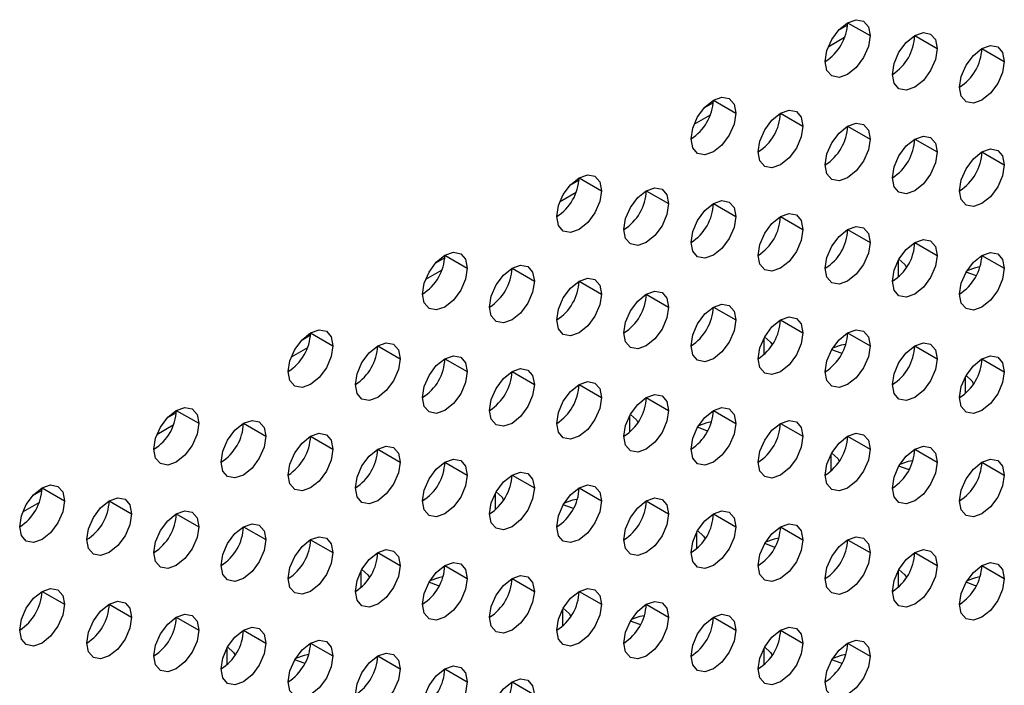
# Model space of a CAD drawing. Header units: millimetres. Extents: x 0 to 1118, y 0 to 864.
# Tile 138 of 256: x 942.39 to 946.28, y 641.9 to 644.53. Entities that reach past the tile are written whole.
import ezdxf

# ---------------------------------------------------------------- set-up
doc = ezdxf.new("R2010")
doc.units = ezdxf.units.MM

msp = doc.modelspace()

# ---------------------------------------------------------------- linework, layer by layer
at = {"color": 7, "linetype": 'Continuous', "lineweight": 25}
for p, q in [((945.6643, 644.5058), (945.6274, 644.4845)), ((945.6647, 644.5155), (945.7531, 644.4645)), ((945.9299, 644.4644), (946.0183, 644.4134)), ((946.195, 644.4134), (946.2834, 644.3624)), ((945.134, 644.1996), (945.0971, 644.1783)), ((945.1344, 644.2093), (945.2228, 644.1583)), ((945.3995, 644.1583), (945.4879, 644.1073)), ((945.6647, 644.1072), (945.7531, 644.0562)), ((945.9299, 644.0562), (946.0183, 644.0051)), ((946.195, 644.0051), (946.2834, 643.9541)), ((944.6037, 643.8935), (944.5668, 643.8722)), ((944.604, 643.9032), (944.6924, 643.8522)), ((944.8692, 643.8521), (944.9576, 643.8011)), ((945.1344, 643.8011), (945.2228, 643.75)), ((945.3995, 643.75), (945.4879, 643.699)), ((945.6647, 643.699), (945.7531, 643.6479)), ((945.9299, 643.6479), (946.0183, 643.5969)), ((944.0733, 643.5873), (944.0365, 643.566)), ((944.0737, 643.597), (944.1621, 643.546)), ((946.195, 643.5968), (946.2834, 643.5458)), ((944.3389, 643.546), (944.4273, 643.495)), ((944.604, 643.4949), (944.6924, 643.4439)), ((944.8692, 643.4439), (944.9576, 643.3928)), ((945.1344, 643.3928), (945.2228, 643.3418)), ((945.3995, 643.3417), (945.4879, 643.2907)), ((943.543, 643.2812), (943.5061, 643.2599)), ((943.5434, 643.2909), (943.6318, 643.2399)), ((945.6647, 643.2907), (945.7531, 643.2397)), ((943.8085, 643.2398), (943.8969, 643.1888)), ((945.9299, 643.2396), (946.0183, 643.1886)), ((944.0737, 643.1888), (944.1621, 643.1377)), ((946.195, 643.1886), (946.2834, 643.1375)), ((944.3389, 643.1377), (944.4273, 643.0867)), ((944.604, 643.0866), (944.6924, 643.0356)), ((944.8692, 643.0356), (944.9576, 642.9846)), ((943.013, 642.9847), (943.1014, 642.9337)), ((945.1344, 642.9845), (945.2228, 642.9335)), ((943.0127, 642.975), (942.9758, 642.9537)), ((943.2782, 642.9337), (943.3666, 642.8826)), ((945.3995, 642.9335), (945.4879, 642.8824)), ((943.5434, 642.8826), (943.6318, 642.8316)), ((945.6647, 642.8824), (945.7531, 642.8314)), ((943.8085, 642.8316), (943.8969, 642.7805)), ((945.9299, 642.8314), (946.0183, 642.7803)), ((944.0737, 642.7805), (944.1621, 642.7295)), ((946.195, 642.7803), (946.2834, 642.7293)), ((944.3389, 642.7294), (944.4273, 642.6784)), ((942.4827, 642.6786), (942.5711, 642.6276)), ((944.604, 642.6784), (944.6924, 642.6274)), ((942.4823, 642.6689), (942.4455, 642.6476)), ((942.7479, 642.6275), (942.8363, 642.5765)), ((944.8692, 642.6273), (944.9576, 642.5763)), ((943.013, 642.5765), (943.1014, 642.5254)), ((945.1344, 642.5763), (945.2228, 642.5252)), ((943.2782, 642.5254), (943.3666, 642.4744)), ((945.3995, 642.5252), (945.4879, 642.4742)), ((943.5434, 642.4743), (943.6318, 642.4233)), ((945.6647, 642.4741), (945.7531, 642.4231)), ((943.8085, 642.4233), (943.8969, 642.3723)), ((945.9299, 642.4231), (946.0183, 642.3721)), ((944.0737, 642.3722), (944.1621, 642.3212)), ((946.195, 642.372), (946.2834, 642.321)), ((944.3389, 642.3212), (944.4273, 642.2701)), ((942.4827, 642.2703), (942.5711, 642.2193)), ((944.604, 642.2701), (944.6924, 642.2191)), ((942.7479, 642.2192), (942.8363, 642.1682)), ((944.8692, 642.219), (944.9576, 642.168)), ((943.013, 642.1682), (943.1014, 642.1172)), ((945.1344, 642.168), (945.2228, 642.117)), ((943.2782, 642.1171), (943.3666, 642.0661)), ((945.3995, 642.1169), (945.4879, 642.0659)), ((943.5434, 642.0661), (943.6318, 642.015)), ((945.6647, 642.0659), (945.7531, 642.0148)), ((943.8085, 642.015), (943.8969, 641.964)), ((944.0737, 641.964), (944.1621, 641.9129)), ((944.3389, 641.9129), (944.4273, 641.8619))]:
    msp.add_line(p, q, dxfattribs=at)
at = {"color": 8, "linetype": 'Continuous', "lineweight": 25}
for p, q in [((945.6525, 644.4567), (945.5878, 644.4193)), ((945.1222, 644.1505), (945.0575, 644.1132)), ((944.5918, 643.8444), (944.5271, 643.807)), ((945.8636, 643.5751), (945.8636, 643.5108)), ((944.0615, 643.5382), (943.9968, 643.5009)), ((945.3332, 643.2689), (945.3332, 643.2046)), ((943.5312, 643.2321), (943.4665, 643.1947)), ((946.1287, 643.1158), (946.1287, 643.0515)), ((944.8029, 642.9628), (944.8029, 642.8985)), ((943.0008, 642.9259), (942.9361, 642.8886)), ((945.5984, 642.8096), (945.5984, 642.7453)), ((944.2726, 642.6566), (944.2726, 642.5923)), ((942.4705, 642.6198), (942.4058, 642.5824)), ((945.0681, 642.5035), (945.0681, 642.4392)), ((943.7423, 642.3505), (943.7423, 642.2862)), ((945.8636, 642.3503), (945.8636, 642.286)), ((944.5377, 642.1973), (944.5377, 642.133)), ((943.2119, 642.0443), (943.2119, 641.98)), ((945.3332, 642.0441), (945.3332, 641.9798))]:
    msp.add_line(p, q, dxfattribs=at)
at = {"color": 7, "linetype": 'Continuous', "lineweight": 25, "flags": 128}
for points in [[(945.5763, 644.3624), (945.583, 644.4054), (945.6022, 644.4495), (945.6309, 644.4882), (945.6647, 644.5155), (945.6985, 644.5273), (945.7272, 644.5217), (945.7464, 644.4996), (945.7531, 644.4645)], [(945.7531, 644.4645), (945.7464, 644.4215), (945.7272, 644.3774), (945.6985, 644.3387), (945.6647, 644.3114), (945.6309, 644.2996), (945.6022, 644.3052), (945.583, 644.3272), (945.5763, 644.3624)], [(945.8415, 644.3114), (945.8482, 644.3543), (945.8674, 644.3985), (945.896, 644.4372), (945.9299, 644.4645), (945.9637, 644.4762), (945.9924, 644.4706), (946.0115, 644.4486), (946.0183, 644.4134)], [(946.1066, 644.2603), (946.1134, 644.3032), (946.1325, 644.3474), (946.1612, 644.3861), (946.195, 644.4134), (946.2289, 644.4252), (946.2575, 644.4196), (946.2767, 644.3975), (946.2834, 644.3624)], [(946.0183, 644.4134), (946.0115, 644.3705), (945.9924, 644.3263), (945.9637, 644.2876), (945.9299, 644.2603), (945.896, 644.2486), (945.8674, 644.2541), (945.8482, 644.2762), (945.8415, 644.3114)], [(946.2834, 644.3624), (946.2767, 644.3194), (946.2575, 644.2752), (946.2289, 644.2366), (946.195, 644.2093), (946.1612, 644.1975), (946.1325, 644.2031), (946.1134, 644.2251), (946.1066, 644.2603)], [(945.046, 644.0563), (945.0527, 644.0992), (945.0719, 644.1434), (945.1005, 644.1821), (945.1344, 644.2094), (945.1682, 644.2211), (945.1969, 644.2155), (945.216, 644.1935), (945.2228, 644.1583)], [(945.2228, 644.1583), (945.216, 644.1154), (945.1969, 644.0712), (945.1682, 644.0325), (945.1344, 644.0052), (945.1005, 643.9935), (945.0719, 643.999), (945.0527, 644.0211), (945.046, 644.0563)], [(945.3111, 644.0052), (945.3179, 644.0481), (945.337, 644.0923), (945.3657, 644.131), (945.3995, 644.1583), (945.4334, 644.1701), (945.462, 644.1645), (945.4812, 644.1424), (945.4879, 644.1073)], [(945.5763, 643.9541), (945.583, 643.9971), (945.6022, 644.0413), (945.6309, 644.0799), (945.6647, 644.1072), (945.6985, 644.119), (945.7272, 644.1134), (945.7464, 644.0914), (945.7531, 644.0562)], [(945.4879, 644.1073), (945.4812, 644.0643), (945.462, 644.0201), (945.4334, 643.9815), (945.3995, 643.9542), (945.3657, 643.9424), (945.337, 643.948), (945.3179, 643.97), (945.3111, 644.0052)], [(945.7531, 644.0562), (945.7464, 644.0133), (945.7272, 643.9691), (945.6985, 643.9304), (945.6647, 643.9031), (945.6309, 643.8913), (945.6022, 643.8969), (945.583, 643.919), (945.5763, 643.9541)], [(945.8415, 643.9031), (945.8482, 643.946), (945.8674, 643.9902), (945.896, 644.0289), (945.9299, 644.0562), (945.9637, 644.0679), (945.9924, 644.0624), (946.0115, 644.0403), (946.0183, 644.0051)], [(946.0183, 644.0051), (946.0115, 643.9622), (945.9924, 643.918), (945.9637, 643.8793), (945.9299, 643.852), (945.896, 643.8403), (945.8674, 643.8459), (945.8482, 643.8679), (945.8415, 643.9031)], [(946.1066, 643.852), (946.1134, 643.895), (946.1325, 643.9391), (946.1612, 643.9778), (946.195, 644.0051), (946.2289, 644.0169), (946.2575, 644.0113), (946.2767, 643.9893), (946.2834, 643.9541)], [(946.2834, 643.9541), (946.2767, 643.9111), (946.2575, 643.867), (946.2289, 643.8283), (946.195, 643.801), (946.1612, 643.7892), (946.1325, 643.7948), (946.1134, 643.8169), (946.1066, 643.852)], [(944.5156, 643.7501), (944.5224, 643.7931), (944.5415, 643.8372), (944.5702, 643.8759), (944.604, 643.9032), (944.6379, 643.915), (944.6665, 643.9094), (944.6857, 643.8873), (944.6924, 643.8522)], [(944.6924, 643.8522), (944.6857, 643.8092), (944.6665, 643.765), (944.6379, 643.7264), (944.604, 643.6991), (944.5702, 643.6873), (944.5415, 643.6929), (944.5224, 643.7149), (944.5156, 643.7501)], [(944.7808, 643.6991), (944.7875, 643.742), (944.8067, 643.7862), (944.8354, 643.8248), (944.8692, 643.8521), (944.903, 643.8639), (944.9317, 643.8583), (944.9509, 643.8363), (944.9576, 643.8011)], [(944.9576, 643.8011), (944.9509, 643.7582), (944.9317, 643.714), (944.903, 643.6753), (944.8692, 643.648), (944.8354, 643.6363), (944.8067, 643.6418), (944.7875, 643.6639), (944.7808, 643.6991)], [(945.046, 643.648), (945.0527, 643.6909), (945.0719, 643.7351), (945.1005, 643.7738), (945.1344, 643.8011), (945.1682, 643.8128), (945.1969, 643.8073), (945.216, 643.7852), (945.2228, 643.75)], [(945.3111, 643.5969), (945.3179, 643.6399), (945.337, 643.6841), (945.3657, 643.7227), (945.3995, 643.75), (945.4334, 643.7618), (945.462, 643.7562), (945.4812, 643.7342), (945.4879, 643.699)], [(945.2228, 643.75), (945.216, 643.7071), (945.1969, 643.6629), (945.1682, 643.6242), (945.1344, 643.597), (945.1005, 643.5852), (945.0719, 643.5908), (945.0527, 643.6128), (945.046, 643.648)], [(945.4879, 643.699), (945.4812, 643.656), (945.462, 643.6119), (945.4334, 643.5732), (945.3995, 643.5459), (945.3657, 643.5341), (945.337, 643.5397), (945.3179, 643.5618), (945.3111, 643.5969)], [(945.5763, 643.5459), (945.583, 643.5888), (945.6022, 643.633), (945.6309, 643.6717), (945.6647, 643.699), (945.6985, 643.7107), (945.7272, 643.7052), (945.7464, 643.6831), (945.7531, 643.6479)], [(945.7531, 643.6479), (945.7464, 643.605), (945.7272, 643.5608), (945.6985, 643.5221), (945.6647, 643.4948), (945.6309, 643.4831), (945.6022, 643.4886), (945.583, 643.5107), (945.5763, 643.5459)], [(945.8415, 643.4948), (945.8482, 643.5378), (945.8674, 643.5819), (945.896, 643.6206), (945.9299, 643.6479), (945.9637, 643.6597), (945.9924, 643.6541), (946.0115, 643.632), (946.0183, 643.5969)], [(943.9853, 643.444), (943.992, 643.4869), (944.0112, 643.5311), (944.0399, 643.5698), (944.0737, 643.5971), (944.1075, 643.6088), (944.1362, 643.6032), (944.1554, 643.5812), (944.1621, 643.546)], [(946.1066, 643.4438), (946.1134, 643.4867), (946.1325, 643.5309), (946.1612, 643.5696), (946.195, 643.5969), (946.2289, 643.6086), (946.2575, 643.603), (946.2767, 643.581), (946.2834, 643.5458)], [(946.0183, 643.5969), (946.0115, 643.5539), (945.9924, 643.5098), (945.9637, 643.4711), (945.9299, 643.4438), (945.896, 643.432), (945.8674, 643.4376), (945.8482, 643.4596), (945.8415, 643.4948)], [(945.8671, 643.5814), (945.8907, 643.5601), (945.8968, 643.5492)], [(944.1621, 643.546), (944.1554, 643.5031), (944.1362, 643.4589), (944.1075, 643.4202), (944.0737, 643.3929), (944.0399, 643.3812), (944.0112, 643.3867), (943.992, 643.4088), (943.9853, 643.444)], [(944.2505, 643.3929), (944.2572, 643.4358), (944.2764, 643.48), (944.305, 643.5187), (944.3389, 643.546), (944.3727, 643.5577), (944.4014, 643.5522), (944.4205, 643.5301), (944.4273, 643.495)], [(946.2834, 643.5458), (946.2767, 643.5029), (946.2575, 643.4587), (946.2289, 643.42), (946.195, 643.3927), (946.1612, 643.381), (946.1325, 643.3865), (946.1134, 643.4086), (946.1066, 643.4438)], [(946.1727, 643.5161), (946.1693, 643.5169), (946.1323, 643.5305)], [(946.1876, 643.5516), (946.1693, 643.5481), (946.1357, 643.5362)], [(944.4273, 643.495), (944.4205, 643.452), (944.4014, 643.4078), (944.3727, 643.3692), (944.3389, 643.3419), (944.305, 643.3301), (944.2764, 643.3357), (944.2572, 643.3577), (944.2505, 643.3929)], [(944.5156, 643.3418), (944.5224, 643.3848), (944.5415, 643.429), (944.5702, 643.4676), (944.604, 643.4949), (944.6379, 643.5067), (944.6665, 643.5011), (944.6857, 643.4791), (944.6924, 643.4439)], [(944.7808, 643.2908), (944.7875, 643.3337), (944.8067, 643.3779), (944.8354, 643.4166), (944.8692, 643.4439), (944.903, 643.4556), (944.9317, 643.4501), (944.9509, 643.428), (944.9576, 643.3928)], [(944.6924, 643.4439), (944.6857, 643.4009), (944.6665, 643.3568), (944.6379, 643.3181), (944.604, 643.2908), (944.5702, 643.279), (944.5415, 643.2846), (944.5224, 643.3067), (944.5156, 643.3418)], [(944.9576, 643.3928), (944.9509, 643.3499), (944.9317, 643.3057), (944.903, 643.267), (944.8692, 643.2397), (944.8354, 643.228), (944.8067, 643.2336), (944.7875, 643.2556), (944.7808, 643.2908)], [(945.046, 643.2397), (945.0527, 643.2827), (945.0719, 643.3268), (945.1005, 643.3655), (945.1344, 643.3928), (945.1682, 643.4046), (945.1969, 643.399), (945.216, 643.3769), (945.2228, 643.3418)], [(945.2228, 643.3418), (945.216, 643.2988), (945.1969, 643.2547), (945.1682, 643.216), (945.1344, 643.1887), (945.1005, 643.1769), (945.0719, 643.1825), (945.0527, 643.2045), (945.046, 643.2397)], [(945.3111, 643.1887), (945.3179, 643.2316), (945.337, 643.2758), (945.3657, 643.3145), (945.3995, 643.3418), (945.4334, 643.3535), (945.462, 643.3479), (945.4812, 643.3259), (945.4879, 643.2907)], [(943.455, 643.1378), (943.4617, 643.1807), (943.4809, 643.2249), (943.5096, 643.2636), (943.5434, 643.2909), (943.5772, 643.3027), (943.6059, 643.2971), (943.625, 643.275), (943.6318, 643.2399)], [(945.5763, 643.1376), (945.583, 643.1805), (945.6022, 643.2247), (945.6309, 643.2634), (945.6647, 643.2907), (945.6985, 643.3025), (945.7272, 643.2969), (945.7464, 643.2748), (945.7531, 643.2397)], [(945.4879, 643.2907), (945.4812, 643.2478), (945.462, 643.2036), (945.4334, 643.1649), (945.3995, 643.1376), (945.3657, 643.1259), (945.337, 643.1314), (945.3179, 643.1535), (945.3111, 643.1887)], [(945.3367, 643.2753), (945.3603, 643.254), (945.3665, 643.2431)], [(943.6318, 643.2399), (943.625, 643.1969), (943.6059, 643.1527), (943.5772, 643.1141), (943.5434, 643.0868), (943.5096, 643.075), (943.4809, 643.0806), (943.4617, 643.1026), (943.455, 643.1378)], [(943.7202, 643.0867), (943.7269, 643.1297), (943.746, 643.1739), (943.7747, 643.2125), (943.8085, 643.2398), (943.8424, 643.2516), (943.871, 643.246), (943.8902, 643.224), (943.8969, 643.1888)], [(945.7531, 643.2397), (945.7464, 643.1967), (945.7272, 643.1525), (945.6985, 643.1139), (945.6647, 643.0866), (945.6309, 643.0748), (945.6022, 643.0804), (945.583, 643.1024), (945.5763, 643.1376)], [(945.6424, 643.2099), (945.639, 643.2107), (945.602, 643.2244)], [(945.6573, 643.2454), (945.639, 643.242), (945.6054, 643.2301)], [(945.8415, 643.0865), (945.8482, 643.1295), (945.8674, 643.1737), (945.896, 643.2123), (945.9299, 643.2396), (945.9637, 643.2514), (945.9924, 643.2458), (946.0115, 643.2238), (946.0183, 643.1886)], [(943.8969, 643.1888), (943.8902, 643.1459), (943.871, 643.1017), (943.8424, 643.063), (943.8085, 643.0357), (943.7747, 643.0239), (943.746, 643.0295), (943.7269, 643.0516), (943.7202, 643.0867)], [(943.9853, 643.0357), (943.992, 643.0786), (944.0112, 643.1228), (944.0399, 643.1615), (944.0737, 643.1888), (944.1075, 643.2005), (944.1362, 643.195), (944.1554, 643.1729), (944.1621, 643.1377)], [(946.0183, 643.1886), (946.0115, 643.1457), (945.9924, 643.1015), (945.9637, 643.0628), (945.9299, 643.0355), (945.896, 643.0237), (945.8674, 643.0293), (945.8482, 643.0514), (945.8415, 643.0865)], [(946.1066, 643.0355), (946.1134, 643.0784), (946.1325, 643.1226), (946.1612, 643.1613), (946.195, 643.1886), (946.2289, 643.2003), (946.2575, 643.1948), (946.2767, 643.1727), (946.2834, 643.1375)], [(944.2505, 642.9846), (944.2572, 643.0276), (944.2764, 643.0717), (944.305, 643.1104), (944.3389, 643.1377), (944.3727, 643.1495), (944.4014, 643.1439), (944.4205, 643.1219), (944.4273, 643.0867)], [(944.1621, 643.1377), (944.1554, 643.0948), (944.1362, 643.0506), (944.1075, 643.0119), (944.0737, 642.9846), (944.0399, 642.9729), (944.0112, 642.9785), (943.992, 643.0005), (943.9853, 643.0357)], [(946.2834, 643.1375), (946.2767, 643.0946), (946.2575, 643.0504), (946.2289, 643.0117), (946.195, 642.9844), (946.1612, 642.9727), (946.1325, 642.9783), (946.1134, 643.0003), (946.1066, 643.0355)], [(946.1323, 643.1222), (946.1558, 643.1009), (946.162, 643.0899)], [(944.4273, 643.0867), (944.4205, 643.0437), (944.4014, 642.9996), (944.3727, 642.9609), (944.3389, 642.9336), (944.305, 642.9218), (944.2764, 642.9274), (944.2572, 642.9495), (944.2505, 642.9846)], [(944.5156, 642.9336), (944.5224, 642.9765), (944.5415, 643.0207), (944.5702, 643.0594), (944.604, 643.0867), (944.6379, 643.0984), (944.6665, 643.0928), (944.6857, 643.0708), (944.6924, 643.0356)], [(944.6924, 643.0356), (944.6857, 642.9927), (944.6665, 642.9485), (944.6379, 642.9098), (944.604, 642.8825), (944.5702, 642.8708), (944.5415, 642.8763), (944.5224, 642.8984), (944.5156, 642.9336)], [(944.7808, 642.8825), (944.7875, 642.9255), (944.8067, 642.9696), (944.8354, 643.0083), (944.8692, 643.0356), (944.903, 643.0474), (944.9317, 643.0418), (944.9509, 643.0197), (944.9576, 642.9846)], [(942.9247, 642.8317), (942.9314, 642.8746), (942.9505, 642.9188), (942.9792, 642.9574), (943.013, 642.9847), (943.0469, 642.9965), (943.0755, 642.9909), (943.0947, 642.9689), (943.1014, 642.9337)], [(944.9576, 642.9846), (944.9509, 642.9416), (944.9317, 642.8974), (944.903, 642.8588), (944.8692, 642.8315), (944.8354, 642.8197), (944.8067, 642.8253), (944.7875, 642.8473), (944.7808, 642.8825)], [(945.046, 642.8315), (945.0527, 642.8744), (945.0719, 642.9186), (945.1005, 642.9573), (945.1344, 642.9845), (945.1682, 642.9963), (945.1969, 642.9907), (945.216, 642.9687), (945.2228, 642.9335)], [(943.1898, 642.7806), (943.1966, 642.8235), (943.2157, 642.8677), (943.2444, 642.9064), (943.2782, 642.9337), (943.312, 642.9454), (943.3407, 642.9399), (943.3599, 642.9178), (943.3666, 642.8826)], [(944.8064, 642.9691), (944.83, 642.9478), (944.8361, 642.9369)], [(945.3111, 642.7804), (945.3179, 642.8233), (945.337, 642.8675), (945.3657, 642.9062), (945.3995, 642.9335), (945.4334, 642.9452), (945.462, 642.9397), (945.4812, 642.9176), (945.4879, 642.8824)], [(943.1014, 642.9337), (943.0947, 642.8908), (943.0755, 642.8466), (943.0469, 642.8079), (943.013, 642.7806), (942.9792, 642.7689), (942.9505, 642.7744), (942.9314, 642.7965), (942.9247, 642.8317)], [(945.2228, 642.9335), (945.216, 642.8906), (945.1969, 642.8464), (945.1682, 642.8077), (945.1344, 642.7804), (945.1005, 642.7687), (945.0719, 642.7742), (945.0527, 642.7963), (945.046, 642.8315)], [(945.112, 642.9038), (945.1086, 642.9046), (945.0717, 642.9182)], [(945.1269, 642.9393), (945.1086, 642.9358), (945.0751, 642.9239)], [(943.3666, 642.8826), (943.3599, 642.8397), (943.3407, 642.7955), (943.312, 642.7568), (943.2782, 642.7296), (943.2444, 642.7178), (943.2157, 642.7234), (943.1966, 642.7454), (943.1898, 642.7806)], [(943.455, 642.7295), (943.4617, 642.7725), (943.4809, 642.8167), (943.5096, 642.8553), (943.5434, 642.8826), (943.5772, 642.8944), (943.6059, 642.8888), (943.625, 642.8668), (943.6318, 642.8316)], [(945.4879, 642.8824), (945.4812, 642.8395), (945.462, 642.7953), (945.4334, 642.7566), (945.3995, 642.7294), (945.3657, 642.7176), (945.337, 642.7232), (945.3179, 642.7452), (945.3111, 642.7804)], [(945.5763, 642.7293), (945.583, 642.7723), (945.6022, 642.8165), (945.6309, 642.8551), (945.6647, 642.8824), (945.6985, 642.8942), (945.7272, 642.8886), (945.7464, 642.8666), (945.7531, 642.8314)], [(943.6318, 642.8316), (943.625, 642.7886), (943.6059, 642.7445), (943.5772, 642.7058), (943.5434, 642.6785), (943.5096, 642.6667), (943.4809, 642.6723), (943.4617, 642.6944), (943.455, 642.7295)], [(943.7202, 642.6785), (943.7269, 642.7214), (943.746, 642.7656), (943.7747, 642.8043), (943.8085, 642.8316), (943.8424, 642.8433), (943.871, 642.8378), (943.8902, 642.8157), (943.8969, 642.7805)], [(945.7531, 642.8314), (945.7464, 642.7884), (945.7272, 642.7443), (945.6985, 642.7056), (945.6647, 642.6783), (945.6309, 642.6665), (945.6022, 642.6721), (945.583, 642.6942), (945.5763, 642.7293)], [(945.8415, 642.6783), (945.8482, 642.7212), (945.8674, 642.7654), (945.896, 642.8041), (945.9299, 642.8314), (945.9637, 642.8431), (945.9924, 642.8376), (946.0115, 642.8155), (946.0183, 642.7803)], [(943.9853, 642.6274), (943.992, 642.6704), (944.0112, 642.7145), (944.0399, 642.7532), (944.0737, 642.7805), (944.1075, 642.7923), (944.1362, 642.7867), (944.1554, 642.7646), (944.1621, 642.7295)], [(945.602, 642.816), (945.6255, 642.7948), (945.6317, 642.7838)], [(946.1066, 642.6272), (946.1134, 642.6702), (946.1325, 642.7143), (946.1612, 642.753), (946.195, 642.7803), (946.2289, 642.7921), (946.2575, 642.7865), (946.2767, 642.7644), (946.2834, 642.7293)], [(943.8969, 642.7805), (943.8902, 642.7376), (943.871, 642.6934), (943.8424, 642.6547), (943.8085, 642.6274), (943.7747, 642.6157), (943.746, 642.6212), (943.7269, 642.6433), (943.7202, 642.6785)], [(946.0183, 642.7803), (946.0115, 642.7374), (945.9924, 642.6932), (945.9637, 642.6545), (945.9299, 642.6272), (945.896, 642.6155), (945.8674, 642.621), (945.8482, 642.6431), (945.8415, 642.6783)], [(945.9076, 642.7507), (945.9041, 642.7515), (945.8672, 642.7651)], [(945.9225, 642.7862), (945.9041, 642.7828), (945.8707, 642.7709)], [(944.1621, 642.7295), (944.1554, 642.6865), (944.1362, 642.6424), (944.1075, 642.6037), (944.0737, 642.5764), (944.0399, 642.5646), (944.0112, 642.5702), (943.992, 642.5922), (943.9853, 642.6274)], [(944.2505, 642.5764), (944.2572, 642.6193), (944.2764, 642.6635), (944.305, 642.7022), (944.3389, 642.7295), (944.3727, 642.7412), (944.4014, 642.7356), (944.4205, 642.7136), (944.4273, 642.6784)], [(946.2834, 642.7293), (946.2767, 642.6863), (946.2575, 642.6422), (946.2289, 642.6035), (946.195, 642.5762), (946.1612, 642.5644), (946.1325, 642.57), (946.1134, 642.592), (946.1066, 642.6272)], [(942.3943, 642.5255), (942.4011, 642.5684), (942.4202, 642.6126), (942.4489, 642.6513), (942.4827, 642.6786), (942.5165, 642.6903), (942.5452, 642.6848), (942.5644, 642.6627), (942.5711, 642.6276)], [(944.4273, 642.6784), (944.4205, 642.6355), (944.4014, 642.5913), (944.3727, 642.5526), (944.3389, 642.5253), (944.305, 642.5136), (944.2764, 642.5191), (944.2572, 642.5412), (944.2505, 642.5764)], [(944.5156, 642.5253), (944.5224, 642.5682), (944.5415, 642.6124), (944.5702, 642.6511), (944.604, 642.6784), (944.6379, 642.6902), (944.6665, 642.6846), (944.6857, 642.6625), (944.6924, 642.6274)], [(942.6595, 642.4744), (942.6662, 642.5174), (942.6854, 642.5616), (942.7141, 642.6002), (942.7479, 642.6275), (942.7817, 642.6393), (942.8104, 642.6337), (942.8295, 642.6117), (942.8363, 642.5765)], [(944.2761, 642.663), (944.2997, 642.6417), (944.3058, 642.6307)], [(944.5966, 642.6331), (944.5783, 642.6297), (944.5447, 642.6178)], [(944.7808, 642.4742), (944.7875, 642.5172), (944.8067, 642.5614), (944.8354, 642.6), (944.8692, 642.6273), (944.903, 642.6391), (944.9317, 642.6335), (944.9509, 642.6115), (944.9576, 642.5763)], [(942.5711, 642.6276), (942.5644, 642.5846), (942.5452, 642.5404), (942.5165, 642.5018), (942.4827, 642.4745), (942.4489, 642.4627), (942.4202, 642.4683), (942.4011, 642.4903), (942.3943, 642.5255)], [(944.6924, 642.6274), (944.6857, 642.5844), (944.6665, 642.5402), (944.6379, 642.5016), (944.604, 642.4743), (944.5702, 642.4625), (944.5415, 642.4681), (944.5224, 642.4901), (944.5156, 642.5253)], [(944.5817, 642.5976), (944.5783, 642.5984), (944.5413, 642.6121)], [(942.8363, 642.5765), (942.8295, 642.5335), (942.8104, 642.4894), (942.7817, 642.4507), (942.7479, 642.4234), (942.7141, 642.4116), (942.6854, 642.4172), (942.6662, 642.4393), (942.6595, 642.4744)], [(942.9247, 642.4234), (942.9314, 642.4663), (942.9505, 642.5105), (942.9792, 642.5492), (943.013, 642.5765), (943.0469, 642.5882), (943.0755, 642.5827), (943.0947, 642.5606), (943.1014, 642.5254)], [(944.9576, 642.5763), (944.9509, 642.5333), (944.9317, 642.4892), (944.903, 642.4505), (944.8692, 642.4232), (944.8354, 642.4114), (944.8067, 642.417), (944.7875, 642.4391), (944.7808, 642.4742)], [(945.046, 642.4232), (945.0527, 642.4661), (945.0719, 642.5103), (945.1005, 642.549), (945.1344, 642.5763), (945.1682, 642.588), (945.1969, 642.5825), (945.216, 642.5604), (945.2228, 642.5252)], [(943.1014, 642.5254), (943.0947, 642.4825), (943.0755, 642.4383), (943.0469, 642.3996), (943.013, 642.3723), (942.9792, 642.3606), (942.9505, 642.3662), (942.9314, 642.3882), (942.9247, 642.4234)], [(943.1898, 642.3723), (943.1966, 642.4153), (943.2157, 642.4594), (943.2444, 642.4981), (943.2782, 642.5254), (943.312, 642.5372), (943.3407, 642.5316), (943.3599, 642.5095), (943.3666, 642.4744)], [(945.2228, 642.5252), (945.216, 642.4823), (945.1969, 642.4381), (945.1682, 642.3994), (945.1344, 642.3721), (945.1005, 642.3604), (945.0719, 642.366), (945.0527, 642.388), (945.046, 642.4232)], [(945.3111, 642.3721), (945.3179, 642.4151), (945.337, 642.4592), (945.3657, 642.4979), (945.3995, 642.5252), (945.4334, 642.537), (945.462, 642.5314), (945.4812, 642.5094), (945.4879, 642.4742)], [(943.455, 642.3213), (943.4617, 642.3642), (943.4809, 642.4084), (943.5096, 642.4471), (943.5434, 642.4744), (943.5772, 642.4861), (943.6059, 642.4805), (943.625, 642.4585), (943.6318, 642.4233)], [(945.0716, 642.5099), (945.0952, 642.4886), (945.1013, 642.4776)], [(945.3921, 642.4801), (945.3738, 642.4766), (945.3403, 642.4648)], [(945.5763, 642.3211), (945.583, 642.364), (945.6022, 642.4082), (945.6309, 642.4469), (945.6647, 642.4742), (945.6985, 642.4859), (945.7272, 642.4803), (945.7464, 642.4583), (945.7531, 642.4231)], [(943.3666, 642.4744), (943.3599, 642.4314), (943.3407, 642.3873), (943.312, 642.3486), (943.2782, 642.3213), (943.2444, 642.3095), (943.2157, 642.3151), (943.1966, 642.3371), (943.1898, 642.3723)], [(945.4879, 642.4742), (945.4812, 642.4312), (945.462, 642.3871), (945.4334, 642.3484), (945.3995, 642.3211), (945.3657, 642.3093), (945.337, 642.3149), (945.3179, 642.3369), (945.3111, 642.3721)], [(945.3772, 642.4446), (945.3738, 642.4453), (945.3369, 642.459)], [(943.6318, 642.4233), (943.625, 642.3804), (943.6059, 642.3362), (943.5772, 642.2975), (943.5434, 642.2702), (943.5096, 642.2585), (943.4809, 642.264), (943.4617, 642.2861), (943.455, 642.3213)], [(943.7202, 642.2702), (943.7269, 642.3131), (943.746, 642.3573), (943.7747, 642.396), (943.8085, 642.4233), (943.8424, 642.4351), (943.871, 642.4295), (943.8902, 642.4074), (943.8969, 642.3723)], [(945.7531, 642.4231), (945.7464, 642.3802), (945.7272, 642.336), (945.6985, 642.2973), (945.6647, 642.27), (945.6309, 642.2583), (945.6022, 642.2638), (945.583, 642.2859), (945.5763, 642.3211)], [(945.8415, 642.27), (945.8482, 642.313), (945.8674, 642.3571), (945.896, 642.3958), (945.9299, 642.4231), (945.9637, 642.4349), (945.9924, 642.4293), (946.0115, 642.4072), (946.0183, 642.3721)], [(943.8969, 642.3723), (943.8902, 642.3293), (943.871, 642.2851), (943.8424, 642.2465), (943.8085, 642.2192), (943.7747, 642.2074), (943.746, 642.213), (943.7269, 642.235), (943.7202, 642.2702)], [(943.9853, 642.2191), (943.992, 642.2621), (944.0112, 642.3063), (944.0399, 642.3449), (944.0737, 642.3722), (944.1075, 642.384), (944.1362, 642.3784), (944.1554, 642.3564), (944.1621, 642.3212)], [(946.0183, 642.3721), (946.0115, 642.3291), (945.9924, 642.2849), (945.9637, 642.2463), (945.9299, 642.219), (945.896, 642.2072), (945.8674, 642.2128), (945.8482, 642.2348), (945.8415, 642.27)], [(946.1066, 642.2189), (946.1134, 642.2619), (946.1325, 642.3061), (946.1612, 642.3447), (946.195, 642.372), (946.2289, 642.3838), (946.2575, 642.3782), (946.2767, 642.3562), (946.2834, 642.321)], [(943.7458, 642.3568), (943.7693, 642.3355), (943.7755, 642.3246)], [(944.0663, 642.327), (944.048, 642.3235), (944.0144, 642.3116)], [(944.2505, 642.1681), (944.2572, 642.211), (944.2764, 642.2552), (944.305, 642.2939), (944.3389, 642.3212), (944.3727, 642.3329), (944.4014, 642.3274), (944.4205, 642.3053), (944.4273, 642.2701)], [(945.8672, 642.3568), (945.8907, 642.3355), (945.8968, 642.3245)], [(946.1877, 642.327), (946.1693, 642.3235), (946.1359, 642.3117)], [(944.1621, 642.3212), (944.1554, 642.2783), (944.1362, 642.2341), (944.1075, 642.1954), (944.0737, 642.1681), (944.0399, 642.1563), (944.0112, 642.1619), (943.992, 642.184), (943.9853, 642.2191)], [(944.0514, 642.2915), (944.048, 642.2923), (944.011, 642.3059)], [(946.2834, 642.321), (946.2767, 642.2781), (946.2575, 642.2339), (946.2289, 642.1952), (946.195, 642.1679), (946.1612, 642.1561), (946.1325, 642.1617), (946.1134, 642.1838), (946.1066, 642.2189)], [(946.1728, 642.2915), (946.1693, 642.2923), (946.1324, 642.3059)], [(942.3943, 642.1172), (942.4011, 642.1602), (942.4202, 642.2043), (942.4489, 642.243), (942.4827, 642.2703), (942.5165, 642.2821), (942.5452, 642.2765), (942.5644, 642.2545), (942.5711, 642.2193)], [(944.4273, 642.2701), (944.4205, 642.2272), (944.4014, 642.183), (944.3727, 642.1443), (944.3389, 642.117), (944.305, 642.1053), (944.2764, 642.1109), (944.2572, 642.1329), (944.2505, 642.1681)], [(944.5156, 642.117), (944.5224, 642.16), (944.5415, 642.2041), (944.5702, 642.2428), (944.604, 642.2701), (944.6379, 642.2819), (944.6665, 642.2763), (944.6857, 642.2543), (944.6924, 642.2191)], [(942.5711, 642.2193), (942.5644, 642.1763), (942.5452, 642.1322), (942.5165, 642.0935), (942.4827, 642.0662), (942.4489, 642.0544), (942.4202, 642.06), (942.4011, 642.0821), (942.3943, 642.1172)], [(942.6595, 642.0662), (942.6662, 642.1091), (942.6854, 642.1533), (942.7141, 642.192), (942.7479, 642.2193), (942.7817, 642.231), (942.8104, 642.2254), (942.8295, 642.2034), (942.8363, 642.1682)], [(944.6924, 642.2191), (944.6857, 642.1761), (944.6665, 642.132), (944.6379, 642.0933), (944.604, 642.066), (944.5702, 642.0542), (944.5415, 642.0598), (944.5224, 642.0819), (944.5156, 642.117)], [(944.7808, 642.066), (944.7875, 642.1089), (944.8067, 642.1531), (944.8354, 642.1918), (944.8692, 642.2191), (944.903, 642.2308), (944.9317, 642.2252), (944.9509, 642.2032), (944.9576, 642.168)], [(942.8363, 642.1682), (942.8295, 642.1253), (942.8104, 642.0811), (942.7817, 642.0424), (942.7479, 642.0151), (942.7141, 642.0034), (942.6854, 642.0089), (942.6662, 642.031), (942.6595, 642.0662)], [(942.9247, 642.0151), (942.9314, 642.0581), (942.9505, 642.1022), (942.9792, 642.1409), (943.013, 642.1682), (943.0469, 642.18), (943.0755, 642.1744), (943.0947, 642.1523), (943.1014, 642.1172)], [(944.5413, 642.2037), (944.5648, 642.1824), (944.571, 642.1715)], [(944.9576, 642.168), (944.9509, 642.1251), (944.9317, 642.0809), (944.903, 642.0422), (944.8692, 642.0149), (944.8354, 642.0032), (944.8067, 642.0087), (944.7875, 642.0308), (944.7808, 642.066)], [(944.8618, 642.1739), (944.8435, 642.1705), (944.81, 642.1586)], [(945.046, 642.0149), (945.0527, 642.0579), (945.0719, 642.102), (945.1005, 642.1407), (945.1344, 642.168), (945.1682, 642.1798), (945.1969, 642.1742), (945.216, 642.1521), (945.2228, 642.117)], [(943.1898, 641.9641), (943.1966, 642.007), (943.2157, 642.0512), (943.2444, 642.0898), (943.2782, 642.1171), (943.312, 642.1289), (943.3407, 642.1233), (943.3599, 642.1013), (943.3666, 642.0661)], [(944.8469, 642.1384), (944.8435, 642.1392), (944.8065, 642.1528)], [(945.3111, 641.9639), (945.3179, 642.0068), (945.337, 642.051), (945.3657, 642.0897), (945.3995, 642.1169), (945.4334, 642.1287), (945.462, 642.1231), (945.4812, 642.1011), (945.4879, 642.0659)], [(943.1014, 642.1172), (943.0947, 642.0742), (943.0755, 642.03), (943.0469, 641.9914), (943.013, 641.9641), (942.9792, 641.9523), (942.9505, 641.9579), (942.9314, 641.9799), (942.9247, 642.0151)], [(945.2228, 642.117), (945.216, 642.074), (945.1969, 642.0298), (945.1682, 641.9912), (945.1344, 641.9639), (945.1005, 641.9521), (945.0719, 641.9577), (945.0527, 641.9797), (945.046, 642.0149)], [(943.3666, 642.0661), (943.3599, 642.0232), (943.3407, 641.979), (943.312, 641.9403), (943.2782, 641.913), (943.2444, 641.9013), (943.2157, 641.9068), (943.1966, 641.9289), (943.1898, 641.9641)], [(943.2154, 642.0507), (943.239, 642.0294), (943.2451, 642.0184)], [(943.455, 641.913), (943.4617, 641.9559), (943.4809, 642.0001), (943.5096, 642.0388), (943.5434, 642.0661), (943.5772, 642.0778), (943.6059, 642.0723), (943.625, 642.0502), (943.6318, 642.015)], [(945.4879, 642.0659), (945.4812, 642.023), (945.462, 641.9788), (945.4334, 641.9401), (945.3995, 641.9128), (945.3657, 641.9011), (945.337, 641.9066), (945.3179, 641.9287), (945.3111, 641.9639)], [(945.3368, 642.0506), (945.3603, 642.0294), (945.3665, 642.0183)], [(945.5763, 641.9128), (945.583, 641.9557), (945.6022, 641.9999), (945.6309, 642.0386), (945.6647, 642.0659), (945.6985, 642.0776), (945.7272, 642.0721), (945.7464, 642.05), (945.7531, 642.0148)], [(943.6318, 642.015), (943.625, 641.9721), (943.6059, 641.9279), (943.5772, 641.8892), (943.5434, 641.862), (943.5096, 641.8502), (943.4809, 641.8558), (943.4617, 641.8778), (943.455, 641.913)], [(943.536, 642.0208), (943.5176, 642.0174), (943.4841, 642.0055)], [(943.7202, 641.8619), (943.7269, 641.9049), (943.746, 641.9491), (943.7747, 641.9877), (943.8085, 642.015), (943.8424, 642.0268), (943.871, 642.0212), (943.8902, 641.9992), (943.8969, 641.964)], [(945.7531, 642.0148), (945.7464, 641.9719), (945.7272, 641.9277), (945.6985, 641.889), (945.6647, 641.8618), (945.6309, 641.85), (945.6022, 641.8556), (945.583, 641.8776), (945.5763, 641.9128)], [(945.6573, 642.0208), (945.639, 642.0174), (945.6056, 642.0056)], [(943.521, 641.9853), (943.5176, 641.9861), (943.4807, 641.9998)], [(943.9853, 641.8109), (943.992, 641.8538), (944.0112, 641.898), (944.0399, 641.9367), (944.0737, 641.964), (944.1075, 641.9757), (944.1362, 641.9702), (944.1554, 641.9481), (944.1621, 641.9129)], [(945.6424, 641.9853), (945.639, 641.9861), (945.6021, 641.9997)], [(943.8969, 641.964), (943.8902, 641.921), (943.871, 641.8769), (943.8424, 641.8382), (943.8085, 641.8109), (943.7747, 641.7991), (943.746, 641.8047), (943.7269, 641.8268), (943.7202, 641.8619)], [(944.1621, 641.9129), (944.1554, 641.87), (944.1362, 641.8258), (944.1075, 641.7871), (944.0737, 641.7598), (944.0399, 641.7481), (944.0112, 641.7536), (943.992, 641.7757), (943.9853, 641.8109)], [(944.2505, 641.7598), (944.2572, 641.8028), (944.2764, 641.8469), (944.305, 641.8856), (944.3389, 641.9129), (944.3727, 641.9247), (944.4014, 641.9191), (944.4205, 641.897), (944.4273, 641.8619)]]:
    msp.add_lwpolyline(points, dxfattribs=at)
at = {"color": 7, "linetype": 'Continuous', "lineweight": 25}
for centre, radius, start, end in [((945.4728, 644.5242), 0.1921, 302.6055, 357.3945), ((945.738, 644.4732), 0.1921, 302.6055, 357.3945), ((946.0031, 644.4221), 0.1921, 302.6055, 357.3945), ((944.9425, 644.2181), 0.1921, 302.6055, 357.3945), ((945.2076, 644.167), 0.1921, 302.6058, 357.3945), ((945.4728, 644.116), 0.1921, 302.6055, 357.3945), ((945.738, 644.0649), 0.1921, 302.6058, 357.3945), ((946.0076, 644.0112), 0.1875, 301.8714, 358.128), ((944.4121, 643.9119), 0.1921, 302.6058, 357.3945), ((944.6818, 643.8583), 0.1875, 301.8717, 358.1279), ((944.947, 643.8072), 0.1875, 301.8717, 358.1279), ((945.2076, 643.7587), 0.1921, 302.6058, 357.3945), ((945.4773, 643.7051), 0.1875, 301.8717, 358.1279), ((945.7425, 643.654), 0.1875, 301.8717, 358.1279), ((943.8863, 643.6032), 0.1875, 301.8714, 358.128), ((946.0031, 643.6056), 0.1921, 302.6055, 357.3945), ((944.147, 643.5547), 0.1921, 302.6058, 357.3945), ((944.4121, 643.5037), 0.1921, 302.6058, 357.3945), ((944.6818, 643.45), 0.1875, 301.8714, 358.128), ((944.9425, 643.4015), 0.1921, 302.6055, 357.3945), ((945.2076, 643.3505), 0.1921, 302.6058, 357.3945), ((943.3515, 643.2996), 0.1921, 302.6062, 357.3945), ((945.4728, 643.2994), 0.1921, 302.6055, 357.3945), ((943.6166, 643.2486), 0.1921, 302.6062, 357.3945), ((945.738, 643.2484), 0.1921, 302.6062, 357.3945), ((943.8863, 643.1949), 0.1875, 301.8717, 358.1279), ((946.0076, 643.1947), 0.1875, 301.8717, 358.1279), ((944.147, 643.1464), 0.1921, 302.6055, 357.3945), ((944.4121, 643.0954), 0.1921, 302.6066, 357.3945), ((944.6818, 643.0417), 0.1875, 301.8717, 358.1279), ((942.8257, 642.9909), 0.1875, 301.8713, 358.128), ((944.9425, 642.9933), 0.1921, 302.6055, 357.3945), ((943.0908, 642.9398), 0.1875, 301.8717, 358.1279), ((945.2076, 642.9422), 0.1921, 302.6055, 357.3945), ((943.3515, 642.8913), 0.1921, 302.6059, 357.3945), ((945.4728, 642.8911), 0.1921, 302.6059, 357.3945), ((943.6166, 642.8403), 0.1921, 302.6055, 357.3945), ((945.738, 642.8401), 0.1921, 302.6055, 357.3945), ((943.8863, 642.7866), 0.1875, 301.8717, 358.1279), ((946.0031, 642.789), 0.1921, 302.6055, 357.3945), ((944.147, 642.7382), 0.1921, 302.6059, 357.3945), ((942.2953, 642.6847), 0.1875, 301.8717, 358.1279), ((944.4167, 642.6845), 0.1875, 301.8717, 358.1279), ((942.5605, 642.6336), 0.1875, 301.8713, 358.128), ((944.6818, 642.6334), 0.1875, 301.8713, 358.128), ((942.8211, 642.5852), 0.1921, 302.6055, 357.3945), ((944.947, 642.5824), 0.1875, 301.8717, 358.1279), ((943.0908, 642.5315), 0.1875, 301.8717, 358.1279), ((945.2121, 642.5313), 0.1875, 301.8717, 358.1279), ((943.356, 642.4805), 0.1875, 301.8717, 358.1279), ((945.4728, 642.4829), 0.1921, 302.6059, 357.3945), ((943.6212, 642.4294), 0.1875, 301.8713, 358.128), ((945.738, 642.4318), 0.1921, 302.6055, 357.3945), ((943.8818, 642.381), 0.1921, 302.6055, 357.3945), ((946.0031, 642.3808), 0.1921, 302.6059, 357.3945), ((944.147, 642.3299), 0.1921, 302.6059, 357.3945), ((942.2908, 642.279), 0.1921, 302.6055, 357.3945), ((944.4167, 642.2762), 0.1875, 301.8717, 358.1279), ((942.5605, 642.2254), 0.1875, 301.8717, 358.1279), ((944.6773, 642.2278), 0.1921, 302.6055, 357.3945), ((942.8211, 642.1769), 0.1921, 302.6055, 357.3945), ((944.947, 642.1741), 0.1875, 301.8713, 358.128), ((943.0908, 642.1233), 0.1875, 301.8713, 358.128), ((945.2121, 642.1231), 0.1875, 301.8717, 358.1279), ((943.3515, 642.0748), 0.1921, 302.6059, 357.3945), ((945.4728, 642.0746), 0.1921, 302.6062, 357.3945), ((943.6166, 642.0237), 0.1921, 302.6059, 357.3945), ((943.8818, 641.9727), 0.1921, 302.6063, 357.3945), ((944.147, 641.9216), 0.1921, 302.6063, 357.3945)]:
    msp.add_arc(centre, radius, start, end, dxfattribs=at)

doc.saveas('drawing.dxf')
